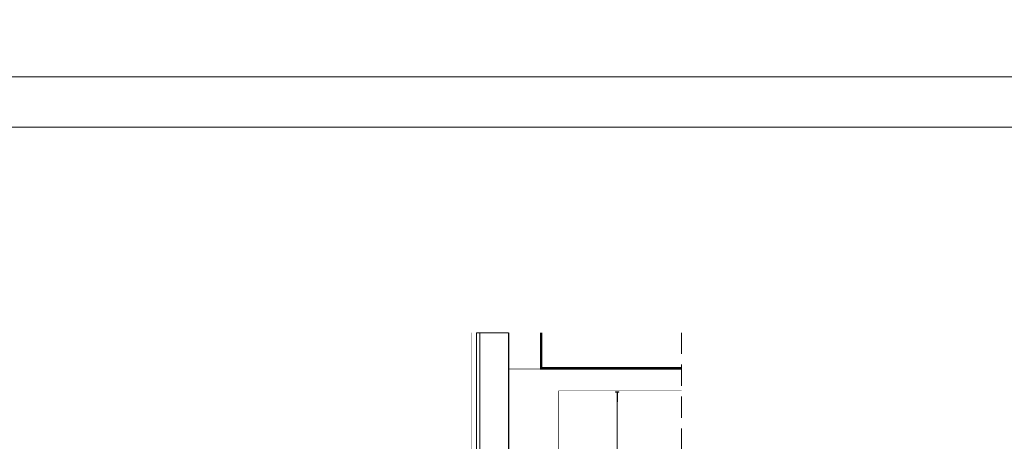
# Model space of a CAD drawing. Extents: x 4615668 to 9294084, y 5325188 to 10688993.
# Tile 205 of 256: x 4635459 to 4636047, y 5332352 to 5332603. Entities that reach past the tile are written whole.
import ezdxf

# ---------------------------------------------------------------- set-up
doc = ezdxf.new("R2010")
doc.units = 0
doc.header["$MEASUREMENT"] = 0
doc.linetypes.add('DASHDOT', pattern=[25.4, 12.7, -6.35, 0, -6.35])
doc.linetypes.add('DASHED', pattern=[19.05, 12.7, -6.35])
for name, color, linetype, lineweight in [('hacz', 252, 'Continuous', 0), ('ocieplenie', 214, 'Continuous', 13), ('sciany - mur', 1, 'Continuous', 30), ('wieszaki suf.p.', 253, 'Continuous', 5), ('Wymiat 100', 251, 'Continuous', 5)]:
    doc.layers.add(name, color=color, linetype=linetype, lineweight=lineweight)
doc.layers.add('sciany', color=1, linetype='Continuous')

# ---------------------------------------------------------------- blocks, each defined once
blk = doc.blocks.new('G$C599E6A1A')
at = {"layer": 'wieszaki suf.p.'}
for p, q in [((1.46, 6.08), (1.45, 54.57)), ((1.46, 14.07), (1.46, 6.08))]:
    blk.add_line(p, q, dxfattribs=at)
at = {"layer": 'wieszaki suf.p.', "linetype": 'Continuous'}
for p, q in [((1.27, 13.27), (1.27, 22.99)), ((1.67, 13.27), (1.67, 22.99))]:
    blk.add_line(p, q, dxfattribs=at)
at = {"layer": 'wieszaki suf.p.'}
blk.add_lwpolyline([(1.35, 52.72), (1.55, 52.72), (1.55, 58.52), (2.45, 58.52), (2.45, 58.72), (0.45, 58.72), (0.45, 58.52), (1.35, 58.52)], close=True, dxfattribs=at)
for points in [[(1.84, 5.16), (1.84, 5.91, 0.440677), (1.09, 5.91), (1.09, 2.91, 0.309747), (1.84, 2.91)], [(2.07, 5.16), (1.84, 5.16), (1.84, 2.91, -0.309747), (1.09, 2.91), (1.09, 5.16), (0.86, 5.16), (0.86, 1.37, -0.050199), (0.82, 0.88, -0.462729), (0.52, 0.81), (0.17, 1.11, 0.591447), (0, 1.04), (0, 0.14, 0.336476), (0.14, 0), (0.42, 0), (0.42, 0.2), (1.08, 0.2), (1.08, 0), (1.85, 0), (1.85, 0.2), (2.51, 0.2), (2.51, 0), (2.79, 0, 0.336476), (2.92, 0.14), (2.92, 1.04, 0.591447), (2.76, 1.11), (2.41, 0.81, -0.462729), (2.1, 0.88, -0.050199), (2.07, 1.37)]]:
    blk.add_lwpolyline(points, format="xyb", close=True, dxfattribs=at)

msp = doc.modelspace()

# ---------------------------------------------------------------- linework, layer by layer
at = {"lineweight": 0, "ltscale": 40}
msp.add_line((4635751.03, 5332377.838), (4635751.024, 5332377.838), dxfattribs=at)
msp.add_line((4635751.03, 5332377.838), (4635751.024, 5332377.838), dxfattribs=at)
msp.add_lwpolyline([(4635771.03, 5332416.444), (4635771.03, 5332395.776), (4635854.389, 5332395.776)], dxfattribs=at)
at = {"layer": 'hacz'}
for points in [[(4632922.377, 5332569.083), (4637122.377, 5332569.083), (4637122.377, 5335517.083), (4632922.377, 5335517.083)], [(4635022.377, 5331095.083), (4637122.377, 5331095.083), (4637122.377, 5332569.083), (4635022.377, 5332569.083)], [(4635182.377, 5332539.083), (4637092.377, 5332539.083), (4637092.377, 5331125.083), (4635182.377, 5331125.083)]]:
    msp.add_lwpolyline(points, close=True, dxfattribs=at)
at = {"layer": 'ocieplenie', "lineweight": 0, "ltscale": 40}
msp.add_lwpolyline([(4635729.868, 5332294.767, 0, 0, 0), (4635729.006, 5332294.767, 0.1, 0.1, 0), (4635729.006, 5332416.444, 0.1, 0.1, 0), (4635751.03, 5332416.444, 0.1, 0.1, 0)], format="xyseb", dxfattribs=at)
for points in [[(4635751.032, 5332295.279), (4635732.008, 5332295.279), (4635732.006, 5332416.444), (4635751.03, 5332416.444)], [(4635733.97, 5332295.279), (4635734.006, 5332416.444), (4635751.03, 5332416.444)]]:
    msp.add_lwpolyline(points, dxfattribs=at)
at = {"layer": 'sciany', "ltscale": 40}
msp.add_line((4635751.03, 5332416.422), (4635751.038, 5331646.652), dxfattribs=at)
at = {"layer": 'sciany', "ltscale": 40, "const_width": 0.3}
for points in [[(4635770.03, 5332416.444), (4635770.03, 5332394.777), (4635751.03, 5332394.777), (4635751.03, 5332416.444)], [(4635854.389, 5332394.776), (4635770.03, 5332394.776), (4635770.027, 5332394.777), (4635751.027, 5332394.777), (4635751.023, 5332394.777), (4635770.03, 5332394.776), (4635751.023, 5332394.777), (4635751.03, 5332321.776)], [(4635781.03, 5332321.776), (4635781.03, 5332381.776), (4635854.394, 5332381.776)]]:
    msp.add_lwpolyline(points, dxfattribs=at)
at = {"layer": 'sciany - mur', "color": 251, "lineweight": 0, "ltscale": 40}
msp.add_line((4635770.03, 5332394.776), (4635854.389, 5332394.776), dxfattribs=at)
at = {"layer": 'sciany - mur', "color": 252, "linetype": 'DASHDOT', "lineweight": 0, "const_width": 1}
for points in [[(4635770.53, 5332416.444), (4635770.53, 5332395.276), (4635854.389, 5332395.276)], [(4635751.024, 5332377.338), (4635751.03, 5332377.338)]]:
    msp.add_lwpolyline(points, dxfattribs=at)
at = {"layer": 'Wymiat 100', "color": 253, "linetype": 'DASHED', "lineweight": 0}
msp.add_line((4635854.382, 5332416.446), (4635854.663, 5331599.2), dxfattribs=at)

# ---------------------------------------------------------------- block references
at = {"lineweight": 0, "ltscale": 40, "xscale": -1}
msp.add_blockref('G$C599E6A1A', (4635817.438, 5332322.522), dxfattribs=at)

doc.saveas('drawing.dxf')
